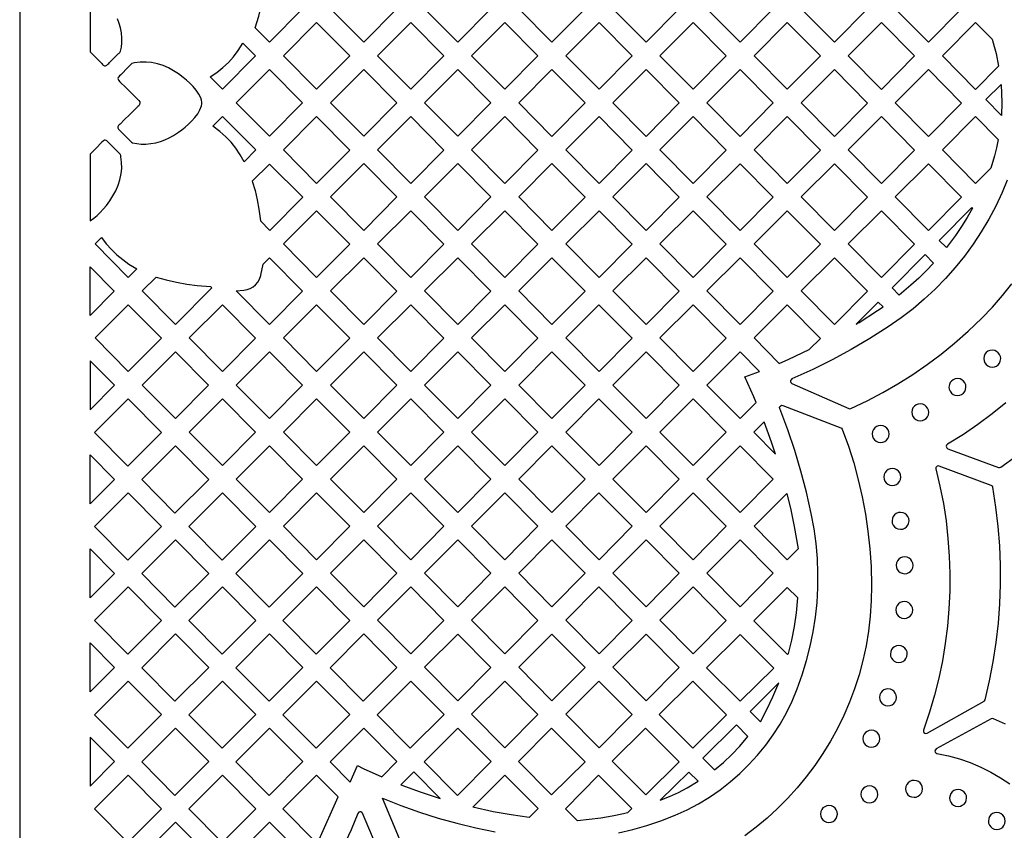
# Model space of a CAD drawing. Header units: millimetres. Extents: x -1176 to 822, y -1617 to -119.
# Tile 30 of 119: x -1176 to -980, y -685 to -524. Entities that reach past the tile are written whole.
import ezdxf

# ---------------------------------------------------------------- set-up
doc = ezdxf.new("R2010")
doc.units = ezdxf.units.MM
doc.layers.add('pattern', color=5, linetype='Continuous', true_color=0x0000ff)

msp = doc.modelspace()

# ---------------------------------------------------------------- linework, layer by layer
at = {"layer": 'pattern'}
for points in [[(-1176, -1616.8), (822, -1616.8), (822, -118.96), (-1176, -118.96)], [(-1129.2, -525.59), (-1128.52, -523.3), (-1127.97, -521), (-1127.54, -518.67), (-1127.19, -516.01), (-1126.37, -515.19), (-1119.79, -521.82), (-1126.36, -528.45)], [(-1107.66, -515.19), (-1101.09, -521.82), (-1107.66, -528.46), (-1114.27, -521.79)], [(-1088.96, -515.19), (-1082.38, -521.82), (-1088.95, -528.46), (-1095.56, -521.79)], [(-1070.25, -528.46), (-1076.86, -521.79), (-1070.25, -515.19), (-1063.68, -521.82)], [(-1051.55, -528.46), (-1058.15, -521.8), (-1051.55, -515.19), (-1044.97, -521.83)], [(-1039.45, -521.8), (-1032.84, -515.19), (-1026.27, -521.83), (-1032.84, -528.46)], [(-1014.14, -515.2), (-1007.56, -521.83), (-1014.13, -528.47), (-1020.74, -521.8)], [(-995.43, -515.2), (-988.86, -521.83), (-995.43, -528.47), (-1002.04, -521.8)], [(-1117.02, -524.53), (-1110.44, -531.17), (-1117.01, -537.8), (-1123.62, -531.14)], [(-1098.31, -524.54), (-1091.73, -531.17), (-1098.31, -537.81), (-1104.91, -531.14)], [(-1073.03, -531.17), (-1079.6, -537.81), (-1086.21, -531.14), (-1079.61, -524.54)], [(-1067.51, -531.14), (-1060.9, -524.54), (-1054.32, -531.17), (-1060.9, -537.81)], [(-1042.19, -524.54), (-1035.62, -531.18), (-1042.19, -537.81), (-1048.8, -531.14)], [(-1023.49, -524.54), (-1016.91, -531.18), (-1023.49, -537.81), (-1030.1, -531.15)], [(-1004.78, -524.55), (-998.21, -531.18), (-1004.78, -537.82), (-1011.39, -531.15)], [(-981.5, -533.19), (-986.08, -537.82), (-992.69, -531.15), (-986.08, -524.55), (-982.82, -527.84), (-982.39, -529.27), (-982.01, -530.71)], [(-1138.15, -535.35), (-1136.83, -534.46), (-1135.62, -533.5), (-1134.52, -532.46), (-1133.5, -531.33), (-1132.58, -530.1), (-1131.65, -528.64), (-1129.14, -531.17), (-1135.71, -537.8)], [(-1152.33, -540.02), (-1152.14, -540.27), (-1152.1, -540.52), (-1152.19, -540.84), (-1152.34, -541.07), (-1152.52, -541.25), (-1152.78, -541.48), (-1154.03, -542.72), (-1155.28, -543.96), (-1155.91, -544.58), (-1156.06, -544.71), (-1156.21, -544.84), (-1156.35, -544.98), (-1156.49, -545.24), (-1156.48, -545.47), (-1156.36, -545.7), (-1156.18, -545.92), (-1155.99, -546.1), (-1155.84, -546.24), (-1154.95, -547.14), (-1154.06, -548.03), (-1153.94, -548.17), (-1153.81, -548.3), (-1153.58, -548.43), (-1152.74, -548.61), (-1151.9, -548.69), (-1150.97, -548.69), (-1149.94, -548.61), (-1148.97, -548.44), (-1148.04, -548.18), (-1147.15, -547.85), (-1146.29, -547.44), (-1145.44, -546.96), (-1144.44, -546.31), (-1143.8, -545.85), (-1143.13, -545.32), (-1142.45, -544.72), (-1141.79, -544.08), (-1141.18, -543.39), (-1140.64, -542.66), (-1140.2, -541.9), (-1139.87, -541.09), (-1139.8, -540.7), (-1139.8, -540.33), (-1139.87, -539.97), (-1140.03, -539.52), (-1140.43, -538.74), (-1140.93, -537.98), (-1141.53, -537.27), (-1142.17, -536.61), (-1142.84, -536), (-1143.53, -535.43), (-1144.44, -534.76), (-1145.42, -534.13), (-1146.45, -533.57), (-1147.52, -533.1), (-1148.62, -532.73), (-1149.84, -532.48), (-1150.85, -532.38), (-1152.09, -532.4), (-1153.21, -532.56), (-1153.46, -532.6), (-1153.72, -532.7), (-1153.94, -532.88), (-1154.13, -533.08), (-1154.46, -533.43), (-1155.93, -534.91), (-1156.16, -535.14), (-1156.33, -535.32), (-1156.45, -535.48), (-1156.5, -535.64), (-1156.47, -535.82), (-1156.35, -536.02), (-1156.09, -536.31), (-1154.84, -537.54)], [(-1119.79, -540.52), (-1126.36, -547.15), (-1132.97, -540.49), (-1126.37, -533.88)], [(-1107.66, -533.88), (-1101.09, -540.52), (-1107.66, -547.15), (-1114.27, -540.49)], [(-1088.96, -533.88), (-1082.38, -540.52), (-1088.96, -547.15), (-1095.56, -540.49)], [(-1076.86, -540.49), (-1070.25, -533.89), (-1063.68, -540.52), (-1070.25, -547.16)], [(-1058.15, -540.49), (-1051.55, -533.89), (-1044.97, -540.52), (-1051.55, -547.16)], [(-1032.84, -533.89), (-1026.27, -540.52), (-1032.84, -547.16), (-1039.45, -540.49)], [(-1014.14, -533.89), (-1007.56, -540.53), (-1014.14, -547.16), (-1020.74, -540.49)], [(-995.43, -533.89), (-988.86, -540.53), (-995.43, -547.16), (-1002.04, -540.5)], [(-981.02, -536.83), (-980.91, -538.63), (-980.87, -540.43), (-980.96, -542.98), (-984.06, -539.86)], [(-1131.41, -552.2), (-1132.2, -550.8), (-1133.06, -549.52), (-1134.01, -548.33), (-1135.06, -547.23), (-1136.22, -546.2), (-1137.6, -545.16), (-1135.68, -543.23), (-1129.1, -549.86)], [(-1110.44, -549.87), (-1117.01, -556.5), (-1123.62, -549.83), (-1117.02, -543.23)], [(-1104.92, -549.83), (-1098.31, -543.23), (-1091.74, -549.87), (-1098.31, -556.5)], [(-1086.21, -549.84), (-1079.61, -543.23), (-1073.03, -549.87), (-1079.6, -556.5)], [(-1054.33, -549.87), (-1060.9, -556.51), (-1067.51, -549.84), (-1060.9, -543.24)], [(-1042.19, -556.51), (-1048.8, -549.84), (-1042.2, -543.24), (-1035.62, -549.87)], [(-1023.49, -543.24), (-1016.92, -549.87), (-1023.49, -556.51), (-1030.1, -549.84)], [(-1004.78, -556.51), (-1011.39, -549.84), (-1004.79, -543.24), (-998.21, -549.87)], [(-983.06, -553.46), (-986.08, -556.51), (-992.69, -549.85), (-986.08, -543.24), (-981.57, -547.79), (-981.91, -549.43), (-982.31, -551.04)], [(-1162, -563.93), (-1161.3, -563.45), (-1160.63, -562.89), (-1160, -562.28), (-1159.42, -561.66), (-1158.78, -560.88), (-1158.1, -559.96), (-1157.47, -558.99), (-1156.92, -557.96), (-1156.44, -556.88), (-1156.08, -555.78), (-1155.82, -554.56), (-1155.72, -553.55), (-1155.75, -552.31), (-1155.9, -551.2), (-1155.94, -550.94), (-1156.04, -550.68), (-1156.22, -550.47), (-1156.42, -550.27), (-1156.78, -549.94), (-1158.26, -548.47), (-1158.48, -548.25), (-1158.67, -548.07), (-1158.83, -547.95), (-1158.99, -547.9), (-1159.16, -547.93), (-1159.36, -548.06), (-1159.65, -548.31), (-1160.89, -549.57), (-1162, -550.7)], [(-1129.81, -556.07), (-1129.25, -557.92), (-1128.8, -559.77), (-1128.46, -561.65), (-1128.19, -563.92), (-1126.29, -565.84), (-1119.72, -559.27), (-1126.4, -552.66)], [(-1114.27, -559.18), (-1107.66, -552.58), (-1101.09, -559.21), (-1107.66, -565.85)], [(-1082.38, -559.21), (-1088.96, -565.85), (-1095.57, -559.18), (-1088.96, -552.58)], [(-1070.26, -552.58), (-1063.68, -559.22), (-1070.25, -565.85), (-1076.86, -559.18)], [(-1051.55, -552.58), (-1044.97, -559.22), (-1051.55, -565.85), (-1058.15, -559.19)], [(-1026.27, -559.22), (-1032.84, -565.86), (-1039.45, -559.19), (-1032.85, -552.59)], [(-1020.74, -559.19), (-1014.14, -552.59), (-1007.56, -559.22), (-1014.14, -565.86)], [(-1002.04, -559.19), (-995.44, -552.59), (-988.86, -559.22), (-995.43, -565.86)], [(-986.67, -561.45), (-987.74, -563.3), (-988.87, -565.1), (-990.07, -566.86), (-991.88, -569.28), (-993.33, -567.84), (-986.83, -561.28)], [(-1117.01, -575.2), (-1123.62, -568.53), (-1117.02, -561.93), (-1110.44, -568.56)], [(-1104.92, -568.53), (-1098.31, -561.93), (-1091.74, -568.56), (-1098.31, -575.2)], [(-1073.03, -568.56), (-1079.61, -575.2), (-1086.21, -568.53), (-1079.61, -561.93)], [(-1054.33, -568.57), (-1060.9, -575.2), (-1067.51, -568.53), (-1060.9, -561.93)], [(-1035.62, -568.57), (-1042.19, -575.2), (-1048.8, -568.54), (-1042.2, -561.93)], [(-1030.1, -568.54), (-1023.49, -561.93), (-1016.92, -568.57), (-1023.49, -575.2)], [(-1004.79, -561.94), (-998.21, -568.57), (-1004.79, -575.21), (-1011.39, -568.54)], [(-1159.77, -567.27), (-1158.8, -568.51), (-1157.78, -569.65), (-1156.69, -570.7), (-1155.53, -571.66), (-1154.29, -572.54), (-1152.72, -573.49), (-1154.42, -575.2), (-1161.03, -568.53)], [(-994.46, -572.33), (-995.9, -573.86), (-997.39, -575.33), (-998.94, -576.75), (-1001.25, -578.69), (-1002.67, -577.27), (-996.12, -570.67)], [(-1162, -582.76), (-1162, -573.06), (-1157.2, -577.91)], [(-1132.97, -577.88), (-1131.46, -577.75), (-1130.8, -577.62), (-1130.18, -577.39), (-1129.62, -577.06), (-1129.12, -576.64), (-1128.7, -576.14), (-1128.37, -575.57), (-1128.11, -574.84), (-1128.09, -574.75), (-1127.63, -572.53), (-1126.37, -571.28), (-1119.79, -577.91), (-1126.36, -584.55)], [(-1101.09, -577.91), (-1107.66, -584.55), (-1114.27, -577.88), (-1107.66, -571.28)], [(-1095.57, -577.88), (-1088.96, -571.28), (-1082.39, -577.91), (-1088.96, -584.55)], [(-1070.26, -571.28), (-1063.68, -577.91), (-1070.25, -584.55), (-1076.86, -577.88)], [(-1051.55, -584.55), (-1058.16, -577.88), (-1051.55, -571.28), (-1044.98, -577.91)], [(-1039.45, -577.88), (-1032.85, -571.28), (-1026.27, -577.92), (-1032.84, -584.55)], [(-1014.14, -571.28), (-1007.57, -577.92), (-1014.14, -584.55), (-1020.75, -577.89)], [(-1148.92, -575.12), (-1146.88, -575.69), (-1144.84, -576.15), (-1142.78, -576.51), (-1140.71, -576.78), (-1138.07, -576.97), (-1137.82, -577.23), (-1145.07, -584.55), (-1151.68, -577.88)], [(-1147.84, -587.26), (-1154.42, -593.9), (-1161.03, -587.23), (-1154.42, -580.63)], [(-1129.14, -587.26), (-1135.72, -593.9), (-1142.32, -587.23), (-1135.72, -580.63)], [(-1117.02, -580.63), (-1110.44, -587.26), (-1117.01, -593.9), (-1123.62, -587.23)], [(-1098.31, -593.9), (-1104.92, -587.23), (-1098.31, -580.63), (-1091.74, -587.26)], [(-1086.21, -587.23), (-1079.61, -580.63), (-1073.03, -587.26), (-1079.61, -593.9)], [(-1067.51, -587.23), (-1060.91, -580.63), (-1054.33, -587.26), (-1060.9, -593.9)], [(-1042.2, -580.63), (-1035.63, -587.26), (-1042.2, -593.9), (-1048.81, -587.23)], [(-1025.1, -592.28), (-1023.17, -591.44), (-1019.14, -589.55), (-1016.89, -587.3), (-1023.49, -580.63), (-1030.1, -587.23)], [(-1009.79, -584.46), (-1009.23, -584.12), (-1005.54, -581.79), (-1004.47, -581.07), (-1005.45, -580.08)], [(-1151.68, -596.58), (-1145.07, -589.97), (-1138.49, -596.61), (-1145.07, -603.24)], [(-1126.37, -589.97), (-1119.79, -596.61), (-1126.36, -603.24), (-1132.97, -596.58)], [(-1101.09, -596.61), (-1107.66, -603.24), (-1114.27, -596.58), (-1107.66, -589.97)], [(-1088.96, -603.25), (-1095.57, -596.58), (-1088.96, -589.98), (-1082.39, -596.61)], [(-1070.26, -589.97), (-1063.68, -596.61), (-1070.25, -603.24), (-1076.86, -596.58)], [(-1044.98, -596.61), (-1051.55, -603.25), (-1058.16, -596.58), (-1051.55, -589.98)], [(-1029.65, -600.02), (-1030.11, -598.95), (-1031.92, -594.96), (-1028.99, -593.87), (-1032.85, -589.98), (-1039.45, -596.58), (-1032.84, -603.25)], [(-984.47, -591.34), (-984.41, -591.78), (-984.25, -592.17), (-984, -592.51), (-983.67, -592.78), (-983.28, -592.95), (-982.78, -593.03), (-982.35, -592.97), (-981.95, -592.81), (-981.61, -592.56), (-981.35, -592.23), (-981.17, -591.84), (-981.1, -591.34), (-981.16, -590.9), (-981.32, -590.51), (-981.57, -590.17), (-981.9, -589.91), (-982.28, -589.73), (-982.78, -589.66), (-983.22, -589.71), (-983.62, -589.88), (-983.95, -590.13), (-984.22, -590.46), (-984.39, -590.84)], [(-1162, -591.75), (-1162, -601.49), (-1157.15, -596.64)], [(-991.37, -597), (-991.31, -597.43), (-991.15, -597.83), (-990.9, -598.17), (-990.57, -598.43), (-990.18, -598.61), (-989.68, -598.68), (-989.24, -598.62), (-988.85, -598.46), (-988.51, -598.21), (-988.25, -597.88), (-988.07, -597.5), (-988, -597), (-988.05, -596.56), (-988.22, -596.16), (-988.47, -595.83), (-988.8, -595.56), (-989.18, -595.38), (-989.68, -595.31), (-990.12, -595.37), (-990.51, -595.53), (-990.85, -595.78), (-991.12, -596.11), (-991.29, -596.5)], [(-1161.11, -606.01), (-1154.5, -612.69), (-1147.8, -605.99), (-1154.42, -599.32)], [(-1142.32, -605.93), (-1135.72, -599.32), (-1129.14, -605.96), (-1135.72, -612.59)], [(-1117.02, -599.32), (-1110.44, -605.96), (-1117.01, -612.59), (-1123.62, -605.93)], [(-1104.92, -605.93), (-1098.31, -599.32), (-1091.74, -605.96), (-1098.31, -612.59)], [(-1086.21, -605.93), (-1079.61, -599.32), (-1073.03, -605.96), (-1079.61, -612.59)], [(-1067.51, -605.93), (-1060.91, -599.32), (-1054.33, -605.96), (-1060.9, -612.59)], [(-1035.63, -605.96), (-1042.2, -612.59), (-1048.81, -605.93), (-1042.2, -599.32)], [(-998.77, -601.99), (-998.71, -602.42), (-998.55, -602.82), (-998.3, -603.16), (-997.97, -603.42), (-997.58, -603.6), (-997.08, -603.67), (-996.65, -603.61), (-996.25, -603.45), (-995.91, -603.2), (-995.65, -602.87), (-995.47, -602.49), (-995.4, -601.99), (-995.45, -601.55), (-995.62, -601.15), (-995.87, -600.82), (-996.2, -600.55), (-996.58, -600.38), (-997.08, -600.3), (-997.52, -600.36), (-997.92, -600.52), (-998.25, -600.77), (-998.52, -601.1), (-998.69, -601.49)], [(-1025.83, -610.33), (-1026.61, -607.96), (-1028.1, -603.88), (-1030.16, -605.96)], [(-1006.62, -606.31), (-1006.57, -606.75), (-1006.4, -607.15), (-1006.15, -607.48), (-1005.82, -607.75), (-1005.44, -607.92), (-1004.94, -608), (-1004.5, -607.94), (-1004.11, -607.78), (-1003.77, -607.53), (-1003.5, -607.2), (-1003.33, -606.81), (-1003.25, -606.31), (-1003.31, -605.88), (-1003.47, -605.48), (-1003.72, -605.15), (-1004.05, -604.88), (-1004.44, -604.71), (-1004.94, -604.63), (-1005.37, -604.69), (-1005.77, -604.85), (-1006.11, -605.1), (-1006.37, -605.43), (-1006.55, -605.81)], [(-1145.07, -608.67), (-1151.76, -615.36), (-1145.15, -622.03), (-1138.45, -615.34)], [(-1126.37, -608.67), (-1119.79, -615.31), (-1126.36, -621.94), (-1132.97, -615.27)], [(-1114.27, -615.27), (-1107.66, -608.67), (-1101.09, -615.31), (-1107.66, -621.94)], [(-1088.96, -608.67), (-1082.38, -615.31), (-1088.96, -621.94), (-1095.57, -615.27)], [(-1070.26, -608.67), (-1063.68, -615.31), (-1070.25, -621.94), (-1076.86, -615.28)], [(-1051.55, -621.94), (-1058.16, -615.27), (-1051.56, -608.67), (-1044.98, -615.31)], [(-1026.27, -615.31), (-1032.85, -621.94), (-1039.46, -615.28), (-1032.85, -608.67)], [(-1162, -620.19), (-1162, -610.45), (-1157.15, -615.34)], [(-1004.32, -614.86), (-1004.26, -615.3), (-1004.1, -615.7), (-1003.84, -616.03), (-1003.52, -616.3), (-1003.13, -616.47), (-1002.63, -616.55), (-1002.19, -616.49), (-1001.8, -616.33), (-1001.46, -616.08), (-1001.2, -615.75), (-1001.02, -615.36), (-1000.94, -614.86), (-1001, -614.43), (-1001.16, -614.03), (-1001.42, -613.69), (-1001.74, -613.43), (-1002.13, -613.25), (-1002.63, -613.18), (-1003.07, -613.24), (-1003.46, -613.4), (-1003.8, -613.65), (-1004.06, -613.98), (-1004.24, -614.36)], [(-984.16, -659.14), (-983.29, -655.37), (-982.56, -651.58), (-981.98, -647.76), (-981.55, -643.93), (-981.26, -640.09), (-981.12, -636.24), (-981.13, -632.39), (-981.28, -628.53), (-981.58, -624.69), (-982.03, -620.85), (-982.66, -616.89), (-982.75, -616.66), (-982.96, -616.52), (-993.34, -612.69), (-993.55, -612.66), (-993.73, -612.72), (-993.88, -612.83), (-993.97, -613), (-993.98, -613.26), (-993.17, -616.69), (-992.49, -620.14), (-991.96, -623.6), (-991.57, -627.08), (-991.31, -630.57), (-991.2, -634.06), (-991.22, -637.54), (-991.38, -641.03), (-991.67, -644.51), (-992.11, -647.97), (-992.68, -651.42), (-993.39, -654.84), (-994.23, -658.25), (-995.21, -661.62), (-996.41, -665.18), (-996.43, -665.41), (-996.35, -665.62), (-996.18, -665.76), (-995.97, -665.82), (-995.72, -665.76), (-984.4, -659.44), (-984.28, -659.36)], [(-1161.11, -624.71), (-1154.42, -618.02), (-1147.8, -624.69), (-1154.5, -631.38)], [(-1135.72, -618.02), (-1142.41, -624.71), (-1135.8, -631.38), (-1129.1, -624.69)], [(-1123.62, -624.62), (-1117.02, -618.02), (-1110.44, -624.65), (-1117.01, -631.29)], [(-1098.31, -618.02), (-1091.74, -624.65), (-1098.31, -631.29), (-1104.92, -624.62)], [(-1079.61, -618.02), (-1073.03, -624.65), (-1079.61, -631.29), (-1086.21, -624.62)], [(-1060.91, -618.02), (-1054.33, -624.66), (-1060.9, -631.29), (-1067.51, -624.62)], [(-1035.63, -624.65), (-1042.2, -631.29), (-1048.81, -624.62), (-1042.2, -618.02)], [(-1023.6, -618.12), (-1022.81, -621.41), (-1022.12, -624.72), (-1021.34, -629.12), (-1023.5, -631.29), (-1030.1, -624.62)], [(-1002.68, -623.57), (-1002.63, -624.01), (-1002.46, -624.4), (-1002.21, -624.74), (-1001.88, -625), (-1001.5, -625.18), (-1001, -625.25), (-1000.56, -625.2), (-1000.16, -625.04), (-999.83, -624.78), (-999.56, -624.46), (-999.39, -624.07), (-999.31, -623.57), (-999.37, -623.13), (-999.53, -622.74), (-999.78, -622.4), (-1000.11, -622.14), (-1000.5, -621.96), (-1001, -621.89), (-1001.43, -621.94), (-1001.83, -622.1), (-1002.17, -622.36), (-1002.43, -622.68), (-1002.61, -623.07)], [(-1151.76, -634.06), (-1145.07, -627.37), (-1138.45, -634.04), (-1145.15, -640.73)], [(-1126.44, -640.73), (-1119.75, -634.04), (-1126.36, -627.36), (-1133.06, -634.06)], [(-1114.27, -633.97), (-1107.66, -627.37), (-1101.09, -634), (-1107.66, -640.64)], [(-1088.96, -640.64), (-1095.57, -633.97), (-1088.96, -627.37), (-1082.38, -634)], [(-1063.68, -634), (-1070.25, -640.64), (-1076.86, -633.97), (-1070.26, -627.37)], [(-1051.55, -627.37), (-1044.98, -634), (-1051.55, -640.64), (-1058.16, -633.97)], [(-1032.85, -627.37), (-1026.28, -634), (-1032.85, -640.64), (-1039.46, -633.97)], [(-1162, -638.89), (-1162, -629.15), (-1157.15, -634.04)], [(-1001.87, -632.39), (-1001.81, -632.83), (-1001.65, -633.23), (-1001.4, -633.56), (-1001.07, -633.83), (-1000.68, -634), (-1000.18, -634.08), (-999.74, -634.02), (-999.35, -633.86), (-999.01, -633.61), (-998.75, -633.28), (-998.57, -632.89), (-998.5, -632.39), (-998.55, -631.96), (-998.72, -631.56), (-998.97, -631.23), (-999.29, -630.96), (-999.68, -630.78), (-1000.18, -630.71), (-1000.62, -630.77), (-1001.01, -630.93), (-1001.35, -631.18), (-1001.62, -631.51), (-1001.79, -631.89)], [(-1154.42, -636.71), (-1147.8, -643.39), (-1154.5, -650.08), (-1161.11, -643.41)], [(-1135.8, -650.08), (-1129.1, -643.39), (-1135.72, -636.71), (-1142.41, -643.41)], [(-1117.01, -636.71), (-1123.71, -643.41), (-1117.09, -650.08), (-1110.4, -643.39)], [(-1091.74, -643.35), (-1098.31, -649.99), (-1104.92, -643.32), (-1098.31, -636.72)], [(-1086.21, -643.32), (-1079.61, -636.72), (-1073.03, -643.35), (-1079.61, -649.99)], [(-1067.51, -643.32), (-1060.91, -636.72), (-1054.33, -643.35), (-1060.9, -649.99)], [(-1042.2, -636.72), (-1035.63, -643.35), (-1042.2, -649.99), (-1048.81, -643.32)], [(-1023.25, -649.95), (-1022.6, -647.28), (-1022.07, -644.59), (-1021.67, -641.88), (-1021.39, -638.88), (-1023.49, -636.79), (-1030.14, -643.44), (-1023.45, -650.14)], [(-1001.95, -641.29), (-1001.89, -641.72), (-1001.73, -642.12), (-1001.47, -642.46), (-1001.15, -642.72), (-1000.76, -642.9), (-1000.26, -642.97), (-999.82, -642.91), (-999.43, -642.75), (-999.09, -642.5), (-998.83, -642.17), (-998.65, -641.79), (-998.58, -641.29), (-998.63, -640.85), (-998.8, -640.46), (-999.05, -640.12), (-999.37, -639.85), (-999.76, -639.68), (-1000.26, -639.6), (-1000.7, -639.66), (-1001.09, -639.82), (-1001.43, -640.07), (-1001.69, -640.4), (-1001.87, -640.79)], [(-1145.07, -646.06), (-1151.76, -652.76), (-1145.15, -659.43), (-1138.45, -652.74)], [(-1126.36, -646.06), (-1133.06, -652.76), (-1126.44, -659.43), (-1119.75, -652.74)], [(-1107.66, -646.06), (-1114.35, -652.76), (-1107.74, -659.43), (-1101.04, -652.74)], [(-1088.96, -646.07), (-1082.38, -652.7), (-1088.96, -659.34), (-1095.57, -652.67)], [(-1076.86, -652.67), (-1070.26, -646.07), (-1063.68, -652.7), (-1070.25, -659.34)], [(-1044.98, -652.7), (-1051.55, -659.34), (-1058.16, -652.67), (-1051.55, -646.07)], [(-1032.84, -659.44), (-1026.16, -652.83), (-1032.85, -646.15), (-1039.53, -652.76)], [(-1162, -657.58), (-1162, -647.84), (-1157.15, -652.74)], [(-1003.02, -650.05), (-1002.97, -650.49), (-1002.8, -650.88), (-1002.55, -651.22), (-1002.23, -651.48), (-1001.84, -651.66), (-1001.34, -651.73), (-1000.9, -651.68), (-1000.51, -651.51), (-1000.17, -651.26), (-999.91, -650.94), (-999.73, -650.55), (-999.65, -650.05), (-999.71, -649.61), (-999.87, -649.22), (-1000.13, -648.88), (-1000.45, -648.62), (-1000.84, -648.44), (-1001.34, -648.36), (-1001.78, -648.42), (-1002.17, -648.58), (-1002.51, -648.83), (-1002.77, -649.16), (-1002.95, -649.55)], [(-1161.11, -662.1), (-1154.5, -668.78), (-1147.8, -662.08), (-1154.42, -655.41)], [(-1129.1, -662.08), (-1135.72, -655.41), (-1142.41, -662.1), (-1135.8, -668.78)], [(-1117.09, -668.78), (-1110.4, -662.08), (-1117.01, -655.41), (-1123.71, -662.1)], [(-1098.39, -668.78), (-1091.69, -662.08), (-1098.31, -655.41), (-1105, -662.1)], [(-1073.03, -662.05), (-1079.61, -668.68), (-1086.21, -662.02), (-1079.61, -655.41)], [(-1054.33, -662.05), (-1060.9, -668.69), (-1067.51, -662.02), (-1060.91, -655.42)], [(-1042.24, -655.45), (-1035.56, -662.13), (-1042.23, -668.75), (-1048.92, -662.06)], [(-1028.84, -663.49), (-1027.53, -661.06), (-1026.34, -658.57), (-1025.18, -655.79), (-1030.87, -661.44)], [(-1005.18, -658.65), (-1005.12, -659.08), (-1004.96, -659.48), (-1004.71, -659.82), (-1004.38, -660.08), (-1003.99, -660.26), (-1003.49, -660.33), (-1003.06, -660.27), (-1002.66, -660.11), (-1002.33, -659.86), (-1002.06, -659.53), (-1001.88, -659.15), (-1001.81, -658.65), (-1001.87, -658.21), (-1002.03, -657.81), (-1002.28, -657.48), (-1002.61, -657.21), (-1002.99, -657.04), (-1003.49, -656.96), (-1003.93, -657.02), (-1004.33, -657.18), (-1004.66, -657.43), (-1004.93, -657.76), (-1005.11, -658.15)], [(-1145.07, -664.76), (-1151.76, -671.45), (-1145.15, -678.13), (-1138.45, -671.43)], [(-1126.36, -664.76), (-1133.06, -671.45), (-1126.44, -678.13), (-1119.75, -671.43)], [(-1108.91, -672.23), (-1107.79, -672.77), (-1104.07, -674.46), (-1101.04, -671.43), (-1107.66, -664.76), (-1114.35, -671.45), (-1110.36, -675.48)], [(-1095.65, -671.45), (-1088.96, -664.76), (-1082.34, -671.43), (-1089.04, -678.13)], [(-1063.66, -671.44), (-1070.33, -678.05), (-1076.91, -671.4), (-1070.34, -664.76)], [(-1044.99, -671.47), (-1051.64, -664.76), (-1058.28, -671.33), (-1051.62, -678.05)], [(-1037.98, -673.04), (-1036.2, -671.57), (-1034.53, -670), (-1032.95, -668.35), (-1031.31, -666.42), (-1033.59, -664.12), (-1040.26, -670.74)], [(-1162, -666.54), (-1162, -676.28), (-1157.15, -671.43)], [(-1008.48, -666.87), (-1008.42, -667.31), (-1008.26, -667.71), (-1008.01, -668.04), (-1007.68, -668.31), (-1007.29, -668.48), (-1006.79, -668.56), (-1006.35, -668.5), (-1005.96, -668.34), (-1005.62, -668.09), (-1005.36, -667.76), (-1005.18, -667.37), (-1005.11, -666.87), (-1005.16, -666.44), (-1005.33, -666.04), (-1005.58, -665.71), (-1005.91, -665.44), (-1006.29, -665.26), (-1006.79, -665.19), (-1007.23, -665.25), (-1007.62, -665.41), (-1007.96, -665.66), (-1008.23, -665.99), (-1008.4, -666.37)], [(-1147.8, -680.78), (-1154.42, -674.11), (-1161.11, -680.8), (-1154.5, -687.48)], [(-1135.79, -687.48), (-1129.1, -680.78), (-1135.71, -674.11), (-1142.41, -680.8)], [(-1117.01, -674.11), (-1123.71, -680.8), (-1117.09, -687.47), (-1116.5, -686.89), (-1112.73, -678.43)], [(-1100.25, -676.04), (-1096.45, -677.43), (-1092.47, -678.73), (-1097.68, -673.47)], [(-1074.77, -682.56), (-1078.35, -682.03), (-1081.91, -681.38), (-1085.99, -680.49), (-1079.64, -674.15), (-1072.96, -680.75)], [(-1062.83, -682.96), (-1065.17, -683.18), (-1067.59, -680.78), (-1060.99, -674.11), (-1054.37, -680.73), (-1055.23, -681.58), (-1056.04, -681.79), (-1058.26, -682.27), (-1060.52, -682.66)], [(-1048.72, -679.12), (-1046.9, -678.37), (-1045.13, -677.55), (-1043.4, -676.64), (-1041.22, -675.34), (-1043.05, -673.49)], [(-1008.87, -677.94), (-1008.81, -678.38), (-1008.65, -678.78), (-1008.4, -679.11), (-1008.07, -679.38), (-1007.68, -679.56), (-1007.18, -679.63), (-1006.75, -679.57), (-1006.35, -679.41), (-1006.01, -679.16), (-1005.75, -678.83), (-1005.57, -678.44), (-1005.5, -677.94), (-1005.56, -677.51), (-1005.72, -677.11), (-1005.97, -676.78), (-1006.3, -676.51), (-1006.68, -676.33), (-1007.18, -676.26), (-1007.62, -676.32), (-1008.01, -676.48), (-1008.35, -676.73), (-1008.62, -677.06), (-1008.79, -677.44)], [(-999.99, -676.84), (-999.93, -677.28), (-999.77, -677.67), (-999.52, -678.01), (-999.19, -678.27), (-998.8, -678.45), (-998.3, -678.52), (-997.87, -678.47), (-997.47, -678.31), (-997.13, -678.05), (-996.87, -677.73), (-996.69, -677.34), (-996.62, -676.84), (-996.68, -676.4), (-996.84, -676.01), (-997.09, -675.67), (-997.42, -675.41), (-997.8, -675.23), (-998.3, -675.15), (-998.74, -675.21), (-999.14, -675.37), (-999.47, -675.63), (-999.74, -675.95), (-999.91, -676.34)], [(-991.24, -678.65), (-991.18, -679.08), (-991.02, -679.48), (-990.77, -679.82), (-990.44, -680.08), (-990.05, -680.26), (-989.55, -680.33), (-989.11, -680.27), (-988.72, -680.11), (-988.38, -679.86), (-988.12, -679.53), (-987.94, -679.15), (-987.87, -678.65), (-987.92, -678.21), (-988.09, -677.81), (-988.34, -677.48), (-988.66, -677.21), (-989.05, -677.04), (-989.55, -676.96), (-989.99, -677.02), (-990.38, -677.18), (-990.72, -677.43), (-990.99, -677.76), (-991.16, -678.15)], [(-1016.91, -681.84), (-1016.86, -682.28), (-1016.69, -682.68), (-1016.44, -683.01), (-1016.11, -683.28), (-1015.73, -683.45), (-1015.23, -683.53), (-1014.79, -683.47), (-1014.4, -683.31), (-1014.06, -683.06), (-1013.79, -682.73), (-1013.62, -682.34), (-1013.54, -681.84), (-1013.6, -681.41), (-1013.76, -681.01), (-1014.01, -680.67), (-1014.34, -680.41), (-1014.73, -680.23), (-1015.23, -680.16), (-1015.66, -680.21), (-1016.06, -680.38), (-1016.4, -680.63), (-1016.66, -680.96), (-1016.84, -681.34)], [(-983.55, -683.23), (-983.5, -683.67), (-983.34, -684.07), (-983.08, -684.4), (-982.76, -684.67), (-982.37, -684.84), (-981.87, -684.92), (-981.43, -684.86), (-981.04, -684.7), (-980.7, -684.45), (-980.44, -684.12), (-980.26, -683.73), (-980.19, -683.23), (-980.24, -682.8), (-980.4, -682.4), (-980.66, -682.06), (-980.98, -681.8), (-981.37, -681.62), (-981.87, -681.55), (-982.31, -681.61), (-982.7, -681.77), (-983.04, -682.02), (-983.3, -682.35), (-983.48, -682.73)], [(-1138.45, -690.13), (-1145.07, -683.46), (-1151.76, -690.15), (-1145.14, -696.82)], [(-1126.36, -683.46), (-1119.75, -690.13), (-1126.44, -696.82), (-1133.06, -690.15)]]:
    msp.add_lwpolyline(points, close=True, dxfattribs=at)
for points in [[(-1162, -517.13), (-1162, -530.36), (-1161.68, -530.69), (-1160.44, -531.94), (-1159.82, -532.56), (-1159.69, -532.71), (-1159.57, -532.87), (-1159.43, -533), (-1159.16, -533.14), (-1158.93, -533.13), (-1158.7, -533.02), (-1158.49, -532.84), (-1158.3, -532.65), (-1158.16, -532.5), (-1157.27, -531.61), (-1156.37, -530.72), (-1156.23, -530.6), (-1156.1, -530.47), (-1155.97, -530.24), (-1155.79, -529.4), (-1155.71, -528.56), (-1155.71, -527.62), (-1155.79, -526.59), (-1155.97, -525.62), (-1156.22, -524.7), (-1156.56, -523.81)], [(-979.82, -555.86), (-980.83, -558.33), (-982.08, -561.01), (-983.46, -563.61), (-984.96, -566.14), (-986.57, -568.59), (-988.3, -570.96), (-990.14, -573.24), (-992.08, -575.43), (-994.13, -577.53), (-996.27, -579.53), (-998.51, -581.43), (-1000.85, -583.23), (-1003.43, -585.01), (-1007.08, -587.33), (-1010.8, -589.51), (-1014.58, -591.56), (-1018.43, -593.49), (-1022.56, -595.38), (-1022.74, -595.52), (-1022.83, -595.7), (-1022.84, -595.91), (-1022.76, -596.1), (-1022.56, -596.26), (-1011.26, -601.25), (-1011.11, -601.3), (-1010.87, -601.25), (-1007.65, -599.71), (-1004.53, -598.07), (-1001.51, -596.33), (-998.57, -594.47), (-995.72, -592.51), (-992.94, -590.43), (-990.24, -588.23), (-987.59, -585.9), (-984.85, -583.3), (-982.72, -581.09), (-980.73, -578.8), (-978.87, -576.44)], [(-980.06, -600.13), (-982.79, -602.33), (-985.61, -604.42), (-988.51, -606.4), (-991.67, -608.36), (-991.83, -608.51), (-991.9, -608.7), (-991.89, -608.9), (-991.8, -609.08), (-991.59, -609.23), (-981.53, -612.94), (-981.32, -612.98), (-981.09, -612.89), (-977.95, -610.65)], [(-1057.04, -685.57), (-1054.2, -684.92), (-1051.39, -684.13), (-1048.61, -683.2), (-1045.77, -682.08), (-1043.42, -681), (-1041.15, -679.8), (-1038.96, -678.47), (-1036.86, -677.02), (-1034.84, -675.46), (-1032.93, -673.79), (-1031.11, -672.02), (-1029.39, -670.14), (-1027.79, -668.17), (-1026.29, -666.11), (-1024.91, -663.96), (-1023.66, -661.73), (-1022.53, -659.42), (-1021.5, -656.96), (-1020.51, -654.18), (-1019.65, -651.36), (-1018.93, -648.51), (-1018.35, -645.63), (-1017.9, -642.74), (-1017.59, -639.82), (-1017.43, -636.9), (-1017.4, -633.97), (-1017.51, -631.03), (-1017.76, -628.1), (-1018.15, -625.19), (-1018.72, -622.1), (-1019.68, -617.88), (-1020.78, -613.72), (-1022.02, -609.59), (-1023.39, -605.51), (-1024.98, -601.26), (-1025.02, -601.04), (-1024.95, -600.84), (-1024.81, -600.69), (-1024.62, -600.61), (-1024.36, -600.64), (-1012.83, -605.06), (-1012.7, -605.13), (-1012.56, -605.34), (-1011.36, -608.7), (-1010.3, -612.06), (-1009.39, -615.43), (-1008.61, -618.81), (-1007.97, -622.22), (-1007.47, -625.65), (-1007.1, -629.12), (-1006.86, -632.63), (-1006.76, -636.41), (-1006.8, -639.48), (-1007, -642.51), (-1007.35, -645.5), (-1007.83, -648.44), (-1008.46, -651.32), (-1009.22, -654.16), (-1010.11, -656.93), (-1011.13, -659.64), (-1012.28, -662.29), (-1013.54, -664.87), (-1014.92, -667.38), (-1016.41, -669.82), (-1018.01, -672.17), (-1019.72, -674.45), (-1021.53, -676.64), (-1023.43, -678.74), (-1025.43, -680.75), (-1027.52, -682.66), (-1029.7, -684.48), (-1031.96, -686.19)], [(-980.11, -663.99), (-982.55, -662.92), (-982.72, -662.88), (-982.96, -662.94), (-993.9, -668.91), (-994.08, -669.08), (-994.15, -669.3), (-994.12, -669.52), (-993.99, -669.7), (-993.75, -669.81), (-991.49, -670.28), (-989.29, -670.88), (-987.14, -671.63), (-985.07, -672.5), (-983.07, -673.51), (-981.14, -674.63), (-979.29, -675.87)], [(-1098.33, -691.98), (-1103.94, -678.7), (-1100.28, -680.15), (-1096.6, -681.46), (-1092.89, -682.64), (-1089.15, -683.68), (-1085.37, -684.6), (-1081.54, -685.38)], [(-1103.02, -693.24), (-1107.9, -681.7), (-1108.04, -681.51), (-1108.23, -681.42), (-1108.45, -681.42), (-1108.64, -681.5), (-1108.8, -681.71), (-1110.17, -685.01), (-1111.68, -688.23)]]:
    msp.add_lwpolyline(points, dxfattribs=at)

doc.saveas('drawing.dxf')
